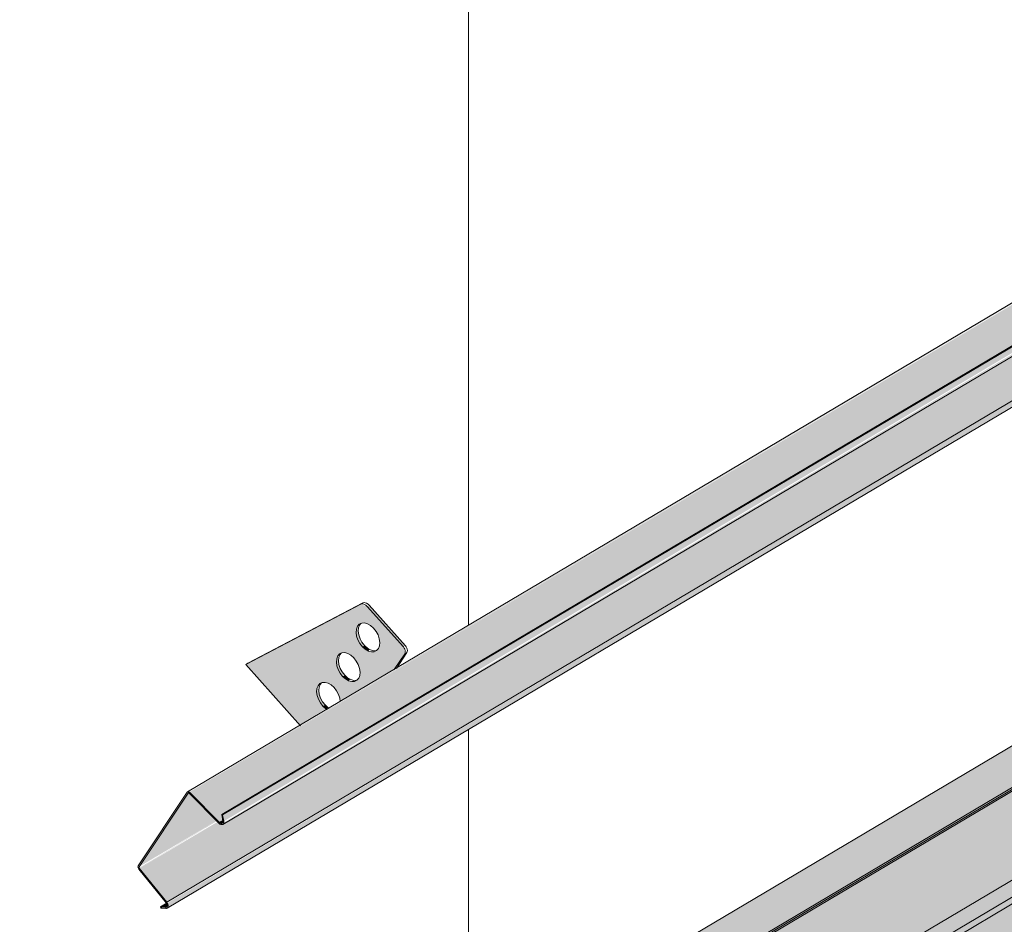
# Model space of a CAD drawing. Header units: centimetres. Extents: x 376 to 4434, y -323 to 48730.
# Tile 26 of 45: x 3611 to 3705, y 47948 to 48034. Entities that reach past the tile are written whole.
import ezdxf

# ---------------------------------------------------------------- set-up
doc = ezdxf.new("R2010")
doc.units = ezdxf.units.CM
for name, color, linetype, lineweight in [('A-GENM', 7, 'Continuous', 5), ('A-ROOF-OTLN', 7, 'Continuous', 5), ('A-ROOF-PATT', 7, 'Continuous', 50)]:
    doc.layers.add(name, color=color, linetype=linetype, lineweight=lineweight)

# ---------------------------------------------------------------- blocks, each defined once
blk = doc.blocks.new('Construction_Roof-Accessories_Lindab_KOTEGL - Construction_Roof-Accessories_Lindab_KOTEGL-9237833-_3D_ Kopia 1')
at = {"layer": 'A-GENM', "true_color": 0x383e42}
h = blk.add_hatch(color=250, dxfattribs=at)
h.paths.add_polyline_path([(-7072.013, 47967.032), (-7069.56, 47968.594), (-7070.073, 47969.143), (-7070.387, 47969.89), (-7070.381, 47970.568), (-7070.128, 47970.973), (-7069.634, 47971.095), (-7069.053, 47970.848), (-7068.529, 47970.28), (-7068.212, 47969.45), (-7068.113, 47969.345), (-7063.026, 47972.362), (-7062.092, 47973.924), (-7062.204, 47974.451), (-7065.635, 47978.293), (-7066.242, 47978.508), (-7077.153, 47972.788), (-7074.565, 47969.89)])
h.paths.add_polyline_path([(-7067.106, 47971.167), (-7067.688, 47971.414), (-7068.255, 47972.063), (-7068.529, 47972.811), (-7068.529, 47973.336), (-7068.228, 47973.806), (-7067.762, 47973.914), (-7067.181, 47973.667), (-7066.667, 47973.118), (-7066.339, 47972.27), (-7066.339, 47971.745), (-7066.613, 47971.288), (-7067.023, 47971.171)])
h.paths.add_polyline_path([(-7065.232, 47973.983), (-7065.814, 47974.229), (-7066.359, 47974.838), (-7066.655, 47975.627), (-7066.655, 47976.152), (-7066.381, 47976.609), (-7065.888, 47976.73), (-7065.306, 47976.483), (-7064.793, 47975.934), (-7064.485, 47975.23), (-7064.485, 47974.509), (-7064.739, 47974.104), (-7064.965, 47973.997)])
for points in [[(-7062.204, 47974.451), (-7062.005, 47974.569), (-7065.436, 47978.411), (-7065.635, 47978.293), (-7062.603, 47974.897)], [(-7066.088, 47974.474), (-7065.943, 47974.66), (-7066.327, 47975.276), (-7066.484, 47975.951), (-7066.552, 47976.213), (-7066.655, 47976.152), (-7066.635, 47975.482), (-7066.242, 47974.67), (-7066.096, 47974.484)], [(-7065.522, 47974.062), (-7065.409, 47974.229), (-7065.89, 47974.592), (-7066.088, 47974.474), (-7065.615, 47974.115)], [(-7067.962, 47971.658), (-7067.818, 47971.845), (-7068.201, 47972.461), (-7068.359, 47973.135), (-7068.426, 47973.397), (-7068.529, 47973.336), (-7068.509, 47972.666), (-7068.189, 47971.947), (-7068.002, 47971.709)], [(-7063.026, 47972.362), (-7062.827, 47972.48), (-7062.067, 47973.806)], [(-7067.396, 47971.246), (-7067.25, 47971.395), (-7067.764, 47971.776), (-7067.962, 47971.658), (-7067.468, 47971.288)], [(-7069.835, 47968.839), (-7069.636, 47968.956), (-7070.073, 47969.641), (-7070.231, 47970.316), (-7070.298, 47970.578), (-7070.401, 47970.517), (-7070.381, 47969.847), (-7070.061, 47969.127), (-7069.875, 47968.89)], [(-7069.468, 47968.541), (-7069.361, 47968.712), (-7069.636, 47968.956), (-7069.835, 47968.839), (-7069.56, 47968.594)]]:
    blk.add_hatch(color=250, dxfattribs=at).paths.add_polyline_path(points)
at = {"layer": 'A-GENM', "color": 250, "true_color": 0x2a2a2a}
for p, q in [((-7066.242, 47978.508), (-7077.153, 47972.788)), ((-7076.954, 47972.906), (-7066.044, 47978.626)), ((-7062.204, 47974.451), (-7065.635, 47978.293)), ((-7065.436, 47978.411), (-7062.005, 47974.569)), ((-7063.064, 47972.305), (-7062.067, 47973.806)), ((-7061.868, 47973.924), (-7062.865, 47972.423)), ((-7076.954, 47972.906), (-7077.153, 47972.788)), ((-7077.153, 47972.788), (-7071.971, 47966.985))]:
    blk.add_line(p, q, dxfattribs=at)
for points in [[(-7065.635, 47978.293, 0), (-7065.755, 47978.406, 0), (-7065.883, 47978.488, 0), (-7066.012, 47978.534, 0), (-7066.134, 47978.541, 0), (-7066.242, 47978.508, 0)], [(-7066.044, 47978.626, 0), (-7065.936, 47978.659, 0), (-7065.814, 47978.652, 0), (-7065.684, 47978.606, 0), (-7065.556, 47978.524, 0), (-7065.436, 47978.411, 0)], [(-7066.088, 47974.474, 0), (-7066.327, 47974.778, 0), (-7066.513, 47975.122, 0), (-7066.635, 47975.482, 0), (-7066.683, 47975.833, 0), (-7066.655, 47976.152, 0), (-7066.552, 47976.416, 0), (-7066.381, 47976.609, 0), (-7066.155, 47976.716, 0), (-7065.888, 47976.73, 0), (-7065.598, 47976.65, 0), (-7065.306, 47976.483, 0), (-7065.032, 47976.239, 0)], [(-7066.224, 47976.692, 0), (-7066.353, 47976.534, 0), (-7066.456, 47976.27, 0), (-7066.484, 47975.951, 0), (-7066.436, 47975.6, 0), (-7066.315, 47975.24, 0), (-7066.128, 47974.896, 0), (-7065.89, 47974.592, 0)], [(-7065.032, 47976.239, 0), (-7064.793, 47975.934, 0), (-7064.607, 47975.59, 0), (-7064.485, 47975.23, 0), (-7064.437, 47974.879, 0), (-7064.465, 47974.56, 0), (-7064.568, 47974.296, 0), (-7064.739, 47974.104, 0), (-7064.965, 47973.997, 0), (-7065.232, 47973.983, 0), (-7065.522, 47974.062, 0), (-7065.814, 47974.229, 0), (-7066.088, 47974.474, 0)], [(-7065.89, 47974.592, 0), (-7065.615, 47974.347, 0), (-7065.323, 47974.18, 0), (-7065.033, 47974.1, 0), (-7064.766, 47974.115, 0)], [(-7062.067, 47973.806, 0), (-7062.03, 47973.891, 0), (-7062.017, 47973.995, 0), (-7062.03, 47974.112, 0), (-7062.067, 47974.232, 0), (-7062.126, 47974.347, 0), (-7062.204, 47974.451, 0)], [(-7062.005, 47974.569, 0), (-7061.928, 47974.465, 0), (-7061.868, 47974.349, 0), (-7061.831, 47974.229, 0), (-7061.818, 47974.113, 0), (-7061.831, 47974.009, 0), (-7061.868, 47973.924, 0)], [(-7067.962, 47971.658, 0), (-7068.201, 47971.963, 0), (-7068.388, 47972.307, 0), (-7068.509, 47972.666, 0), (-7068.557, 47973.018, 0), (-7068.529, 47973.336, 0), (-7068.426, 47973.601, 0), (-7068.255, 47973.793, 0), (-7068.029, 47973.9, 0), (-7067.762, 47973.914, 0), (-7067.473, 47973.835, 0), (-7067.181, 47973.667, 0), (-7066.906, 47973.423, 0)], [(-7068.098, 47973.876, 0), (-7068.227, 47973.719, 0), (-7068.33, 47973.454, 0), (-7068.359, 47973.135, 0), (-7068.31, 47972.784, 0), (-7068.189, 47972.424, 0), (-7068.002, 47972.081, 0), (-7067.764, 47971.776, 0)], [(-7066.906, 47973.423, 0), (-7066.667, 47973.118, 0), (-7066.481, 47972.775, 0), (-7066.359, 47972.415, 0), (-7066.311, 47972.063, 0), (-7066.339, 47971.745, 0), (-7066.442, 47971.48, 0), (-7066.613, 47971.288, 0), (-7066.839, 47971.181, 0), (-7067.106, 47971.167, 0), (-7067.396, 47971.246, 0), (-7067.688, 47971.414, 0), (-7067.962, 47971.658, 0)], [(-7067.764, 47971.776, 0), (-7067.489, 47971.532, 0), (-7067.197, 47971.364, 0), (-7066.908, 47971.285, 0), (-7066.641, 47971.299, 0)], [(-7069.835, 47968.839, 0), (-7070.073, 47969.143, 0), (-7070.26, 47969.487, 0), (-7070.381, 47969.847, 0), (-7070.43, 47970.198, 0), (-7070.401, 47970.517, 0), (-7070.298, 47970.781, 0), (-7070.128, 47970.973, 0), (-7069.901, 47971.08, 0), (-7069.634, 47971.095, 0), (-7069.345, 47971.015, 0), (-7069.053, 47970.848, 0), (-7068.778, 47970.603, 0)], [(-7069.971, 47971.057, 0), (-7070.1, 47970.899, 0), (-7070.203, 47970.635, 0), (-7070.231, 47970.316, 0), (-7070.183, 47969.965, 0), (-7070.061, 47969.605, 0), (-7069.875, 47969.261, 0), (-7069.636, 47968.956, 0)], [(-7068.778, 47970.603, 0), (-7068.539, 47970.299, 0), (-7068.353, 47969.955, 0), (-7068.231, 47969.595, 0), (-7068.184, 47969.267, 0)], [(-7069.441, 47968.515, 0), (-7069.56, 47968.594, 0), (-7069.835, 47968.839, 0)], [(-7069.636, 47968.956, 0), (-7069.361, 47968.712, 0), (-7069.242, 47968.633, 0)]]:
    blk.add_polyline3d(points, dxfattribs=at)
blk = doc.blocks.new('Construction_Roof-Accessories_Lindab_SNO_KOTEGL - Construction_Roof-Accessories_Lindab_SNO-9237834-_3D_ Kopia 1')
at = {"layer": 'A-GENM', "true_color": 0x383e42}
for points in [[(-7082.47, 47960.646), (-6963.339, 48031.43), (-6963.557, 48031.368), (-7082.514, 47960.683), (-7082.498, 47960.669)], [(-7079.64, 47957.79), (-7079.273, 47958.111), (-7079.273, 47958.643), (-6960.815, 48028.912), (-6963.249, 48031.368), (-7082.47, 47960.646), (-7079.751, 47957.902)], [(-7079.238, 47957.912), (-6960.036, 48028.74), (-6960.126, 48029.25), (-7079.347, 47958.528), (-7079.256, 47958.018)], [(-7079.32, 47957.623), (-6960.014, 48028.512), (-6960.017, 48028.634), (-7079.235, 47957.79), (-7079.29, 47957.655)], [(-7084.654, 47950.228), (-6965.434, 48020.95), (-6967.741, 48023.812), (-7079.235, 47957.791), (-7079.348, 47957.746), (-7079.532, 47957.717), (-7079.822, 47957.86), (-7087.253, 47953.452)], [(-7084.608, 47949.665), (-6965.307, 48020.532), (-6965.376, 48020.864), (-6965.434, 48020.95), (-7084.597, 47950.142), (-7084.542, 47949.756), (-7084.562, 47949.713)], [(-7087.279, 47953.594), (-7079.92, 47957.959), (-7082.629, 47960.592), (-7087.253, 47953.633)], [(-7087.253, 47953.452), (-7079.898, 47957.938), (-7079.92, 47957.959), (-7087.269, 47953.475)], [(-7079.478, 47957.703), (-7079.231, 47957.822), (-7079.347, 47957.964), (-7079.587, 47957.746), (-7079.488, 47957.705)], [(-7084.766, 47949.743), (-7084.532, 47949.969), (-7084.654, 47950.147), (-7085.252, 47949.793), (-7084.796, 47949.746)], [(-7084.766, 47949.743), (-7084.52, 47949.862), (-7084.562, 47949.864), (-7084.761, 47949.746)]]:
    blk.add_hatch(color=250, dxfattribs=at).paths.add_polyline_path(points)
h = blk.add_hatch(color=250, dxfattribs=at)
h.paths.add_polyline_path([(-7084.706, 47950.167), (-7084.716, 47950.304), (-7084.716, 47950.18)])
h.paths.add_polyline_path([(-7079.679, 47957.716), (-7079.679, 47957.829), (-7079.709, 47957.746)])
at = {"layer": 'A-GENM', "color": 250, "true_color": 0x2a2a2a}
for p, q in [((-6963.456, 48031.428), (-7082.677, 47960.706)), ((-7079.435, 47958.547), (-6960.214, 48029.269)), ((-7079.347, 47958.528), (-6960.126, 48029.25)), ((-7079.331, 47957.616), (-6960.11, 48028.339)), ((-7084.654, 47950.228), (-6965.434, 48020.95)), ((-7084.62, 47949.657), (-6965.399, 48020.379)), ((-7082.711, 47960.673), (-7087.353, 47953.688)), ((-7087.279, 47953.594), (-7082.629, 47960.592)), ((-7082.516, 47960.579), (-7079.679, 47957.716)), ((-7079.64, 47957.79), (-7082.47, 47960.646)), ((-7079.347, 47958.528), (-7079.435, 47958.547)), ((-7079.435, 47958.547), (-7079.325, 47957.93)), ((-7079.238, 47957.912), (-7079.347, 47958.528)), ((-7079.64, 47957.79), (-7079.256, 47958.018)), ((-7087.297, 47953.382), (-7084.706, 47950.167)), ((-7084.654, 47950.228), (-7087.253, 47953.452)), ((-7085.252, 47949.793), (-7084.616, 47950.17)), ((-7084.766, 47949.743), (-7085.252, 47949.793)), ((-7085.252, 47949.793), (-7085.225, 47949.683)), ((-7085.225, 47949.683), (-7085.07, 47949.774)), ((-7085.225, 47949.683), (-7084.739, 47949.633)), ((-7084.716, 47949.746), (-7084.766, 47949.743))]:
    blk.add_line(p, q, dxfattribs=at)
for points in [[(-7082.47, 47960.646, 0), (-7082.514, 47960.683, 0), (-7082.56, 47960.708, 0), (-7082.605, 47960.72, 0), (-7082.647, 47960.718, 0), (-7082.683, 47960.702, 0), (-7082.711, 47960.673, 0)], [(-7082.629, 47960.592, 0), (-7082.616, 47960.605, 0), (-7082.599, 47960.613, 0), (-7082.579, 47960.614, 0), (-7082.558, 47960.608, 0), (-7082.537, 47960.596, 0), (-7082.516, 47960.579, 0)], [(-7079.679, 47957.716, 0), (-7079.605, 47957.654, 0), (-7079.527, 47957.612, 0), (-7079.451, 47957.593, 0), (-7079.38, 47957.596, 0), (-7079.32, 47957.623, 0), (-7079.273, 47957.672, 0), (-7079.242, 47957.739, 0), (-7079.231, 47957.821, 0), (-7079.238, 47957.912, 0)], [(-7079.427, 47957.705, 0), (-7079.478, 47957.703, 0), (-7079.532, 47957.717, 0), (-7079.587, 47957.746, 0), (-7079.64, 47957.79, 0)], [(-7079.325, 47957.93, 0), (-7079.32, 47957.865, 0), (-7079.329, 47957.807, 0), (-7079.351, 47957.759, 0), (-7079.384, 47957.725, 0), (-7079.392, 47957.72, 0)], [(-7087.353, 47953.688, 0), (-7087.371, 47953.648, 0), (-7087.378, 47953.599, 0), (-7087.373, 47953.545, 0), (-7087.357, 47953.489, 0), (-7087.331, 47953.433, 0), (-7087.297, 47953.382, 0)], [(-7087.253, 47953.452, 0), (-7087.269, 47953.475, 0), (-7087.281, 47953.501, 0), (-7087.288, 47953.527, 0), (-7087.29, 47953.553, 0), (-7087.287, 47953.575, 0), (-7087.279, 47953.594, 0)], [(-7084.739, 47949.633, 0), (-7084.669, 47949.637, 0), (-7084.608, 47949.665, 0), (-7084.562, 47949.713, 0), (-7084.532, 47949.781, 0), (-7084.52, 47949.862, 0), (-7084.527, 47949.954, 0), (-7084.554, 47950.049, 0), (-7084.597, 47950.142, 0), (-7084.654, 47950.228, 0)], [(-7084.706, 47950.167, 0), (-7084.664, 47950.106, 0), (-7084.634, 47950.04, 0), (-7084.615, 47949.972, 0), (-7084.61, 47949.907, 0), (-7084.618, 47949.848, 0), (-7084.64, 47949.8, 0), (-7084.673, 47949.765, 0), (-7084.681, 47949.76, 0)]]:
    blk.add_polyline3d(points, dxfattribs=at)

msp = doc.modelspace()

# ---------------------------------------------------------------- hatches: boundary and pattern name
at = {"layer": 'A-ROOF-OTLN', "true_color": 0x383e42}
h = msp.add_hatch(color=250, dxfattribs=at)
h.paths.add_polyline_path([(3629.692, 47915.773), (4357.831, 48347.76), (4357.766, 48347.831), (3629.539, 47915.844)])
h.paths.add_polyline_path([(4359.048, 48348.429), (4363.406, 48351.064), (4363.227, 48351.07), (4358.913, 48348.511)])
h.paths.add_polyline_path([(4365.448, 48352.226), (4380.804, 48361.335), (4380.651, 48361.406), (4365.277, 48352.286), (4365.437, 48352.23)])
h = msp.add_hatch(color=250, dxfattribs=at)
h.paths.add_polyline_path([(3634.297, 47908.497), (3635.185, 47908.621), (3635.959, 47909.134), (3636.414, 47909.825), (3636.647, 47910.674), (3636.746, 47911.225), (3636.871, 47911.277), (3636.968, 47911.423), (3637.098, 47911.633), (3637.098, 47911.727), (3649.44, 47919.157), (3648.911, 47920.025), (3648.674, 47921.676), (3648.782, 47924.165), (3649.368, 47924.924), (3650.068, 47925.421), (3651.017, 47925.831), (3652.478, 47926.143), (3653.373, 47926.232), (3655.384, 47926.054), (3656.529, 47925.738), (3657.106, 47925.501), (3657.887, 47925.006), (3658.544, 47924.448), (4360.422, 48340.914), (4360.343, 48340.948), (4359.261, 48341.708), (4358.404, 48343.041), (4357.951, 48344.672), (4357.807, 48345.86), (4357.832, 48347.708), (3629.692, 47915.773), (3629.539, 47914.48), (3629.571, 47913.822), (3629.853, 47912.696), (3630.35, 47911.583), (3631.035, 47910.551), (3631.88, 47909.66), (3632.962, 47908.923), (3633.43, 47908.687), (3633.942, 47908.575)])
h.paths.add_polyline_path([(3652.965, 47921.139), (3655.63, 47922.829), (3652.14, 47924.21), (3651.528, 47924.271), (3651.014, 47924.445), (3649.998, 47924.165), (3649.368, 47923.469), (3649.144, 47922.782), (3649.759, 47922.167), (3650.707, 47921.651), (3652.045, 47921.268), (3652.933, 47921.14)])
h.paths.add_polyline_path([(4367.563, 48345.042), (4383.655, 48354.696), (4382.468, 48355.751), (4382.037, 48356.236), (4381.405, 48357.236), (4380.804, 48358.884), (4380.68, 48359.396), (4380.68, 48360.676), (4380.68, 48361.262), (4365.448, 48352.226), (4366.215, 48351.872), (4366.998, 48351.28), (4367.364, 48350.806), (4367.563, 48350.262), (4367.563, 48345.15)])
h.paths.add_polyline_path([(4362.867, 48347.595), (4363.91, 48347.72), (4363.528, 48348.514), (4363.275, 48349.096), (4363.204, 48350.105), (4363.406, 48351.014), (4359.048, 48348.429), (4359.812, 48348.073), (4361.039, 48347.745), (4362.15, 48347.621), (4362.829, 48347.596)])
msp.add_hatch(color=250, dxfattribs=at).paths.add_polyline_path([(3637.601, 47910.41), (4388.848, 48356.176), (4388.796, 48356.649), (4388.48, 48357.071), (4388.085, 48357.195), (4387.401, 48356.81), (3637.098, 47911.633), (3637.493, 47911.391), (3637.736, 47910.919), (3637.684, 47910.494), (3637.637, 47910.447)])
h = msp.add_hatch(color=250, dxfattribs=at)
h.paths.add_polyline_path([(3635.883, 47908.76), (3653.353, 47919.123), (3654.322, 47919.99), (3654.547, 47920.462), (3637.736, 47910.613), (3637.684, 47910.686), (3637.33, 47910.543), (3637.33, 47910.631), (3637.736, 47910.919), (3637.459, 47911.423), (3637.33, 47911.453), (3636.858, 47911.173), (3636.593, 47909.81), (3636.21, 47909.134), (3636.025, 47908.923)])
h.paths.add_polyline_path([(3656.355, 47921.535), (3657.41, 47922.065), (3657.143, 47922.003), (3656.426, 47921.577)])
h.paths.add_polyline_path([(3658.655, 47922.268), (4387.131, 48354.479), (4387.526, 48354.93), (4387.706, 48355.375), (3658.603, 47922.868), (3658.655, 47922.384)])
at = {"layer": 'A-ROOF-PATT', "lineweight": 5}
h = msp.add_hatch(dxfattribs=at)
h.set_pattern_fill('FP_22', color=256, style=0, pattern_type=2)
h.set_pattern_definition([(90, (-7583.53, 41453.13), (-111.262, 27.33), [])])
h.paths.add_polyline_path([(3628.932, 47919.625), (4373.352, 48361.335), (4062.648, 48709.25), (3318.16, 48267.617), (3625.62, 47923.333)])
h.paths.add_polyline_path([(3625.411, 47949.665), (3625.411, 47949.804), (3625.253, 47949.743), (3624.767, 47949.793), (3625.303, 47950.18), (3622.728, 47953.553), (3622.766, 47953.838), (3627.39, 47960.592), (3627.549, 47960.828), (3638.006, 47967.032), (3632.866, 47972.788), (3634.757, 47973.793), (3643.864, 47978.478), (3644.421, 47978.315), (3644.583, 47978.411), (3647.952, 47974.532), (3647.815, 47974.451), (3647.952, 47973.806), (3648.067, 47973.798), (3647.192, 47972.48), (3717.487, 48014.18), (3712.346, 48019.936), (3714.416, 48021.035), (3723.345, 48025.626), (3723.901, 48025.463), (3724.063, 48025.559), (3727.433, 48021.68), (3727.295, 48021.599), (3727.433, 48020.954), (3727.548, 48020.946), (3726.672, 48019.628), (3757.227, 48037.754), (3752.087, 48043.51), (3753.978, 48044.515), (3763.085, 48049.2), (3763.641, 48049.037), (3763.803, 48049.133), (3767.173, 48045.254), (3767.036, 48045.173), (3767.173, 48044.528), (3767.288, 48044.52), (3766.412, 48043.202), (3836.708, 48084.902), (3831.567, 48090.658), (3833.458, 48091.663), (3842.565, 48096.348), (3843.122, 48096.185), (3843.284, 48096.282), (3846.653, 48092.403), (3846.516, 48092.321), (3846.653, 48091.676), (3846.769, 48091.669), (3845.893, 48090.351), (3876.448, 48108.476), (3871.307, 48114.232), (3873.198, 48115.237), (3882.306, 48119.922), (3882.862, 48119.759), (3883.024, 48119.856), (3886.393, 48115.977), (3886.256, 48115.895), (3886.393, 48115.25), (3886.509, 48115.243), (3885.633, 48113.925), (3955.928, 48155.624), (3950.788, 48161.38), (3952.679, 48162.386), (3961.786, 48167.07), (3962.342, 48166.908), (3962.504, 48167.004), (3965.874, 48163.125), (3965.756, 48162.954), (3965.874, 48162.398), (3965.989, 48162.391), (3965.113, 48161.073), (3995.669, 48179.198), (3990.528, 48184.954), (3992.419, 48185.96), (4001.526, 48190.644), (4002.083, 48190.482), (4002.245, 48190.578), (4005.614, 48186.699), (4005.477, 48186.618), (4005.614, 48185.972), (4005.729, 48185.965), (4004.854, 48184.647), (4075.149, 48226.346), (4070.009, 48232.103), (4071.9, 48233.108), (4081.007, 48237.792), (4081.563, 48237.63), (4081.725, 48237.726), (4085.095, 48233.847), (4084.958, 48233.766), (4085.095, 48233.121), (4085.21, 48233.113), (4084.334, 48231.795), (4114.889, 48249.92), (4109.749, 48255.677), (4111.64, 48256.682), (4120.747, 48261.366), (4121.303, 48261.204), (4121.465, 48261.3), (4124.835, 48257.421), (4124.698, 48257.34), (4124.835, 48256.695), (4124.95, 48256.687), (4124.304, 48255.505), (4194.37, 48297.069), (4189.229, 48302.825), (4191.12, 48303.83), (4200.227, 48308.514), (4200.784, 48308.352), (4200.946, 48308.448), (4204.315, 48304.569), (4204.178, 48304.488), (4204.315, 48303.843), (4204.431, 48303.835), (4203.555, 48302.517), (4234.11, 48320.643), (4228.969, 48326.399), (4230.86, 48327.404), (4239.968, 48332.088), (4240.524, 48331.926), (4240.686, 48332.022), (4244.056, 48328.143), (4243.918, 48328.062), (4244.056, 48327.417), (4244.171, 48327.409), (4243.295, 48326.091), (4313.59, 48367.791), (4308.45, 48373.547), (4310.341, 48374.552), (4319.448, 48379.237), (4320.004, 48379.074), (4320.167, 48379.17), (4323.536, 48375.291), (4323.399, 48375.21), (4323.536, 48374.565), (4323.651, 48374.557), (4322.775, 48373.239), (4342.829, 48385.016), (4342.911, 48384.94), (4345.307, 48382.523), (4345.996, 48382.861), (4346.07, 48382.005), (4345.703, 48381.767), (4338.382, 48377.423), (4340.816, 48374.287), (4340.735, 48373.998), (3625.457, 47949.692)])
h.paths.add_polyline_path([(3640.75, 47968.659), (3641.828, 47969.299), (3641.666, 47969.955), (3641.128, 47970.704), (3640.674, 47971.015), (3640.118, 47971.08), (3639.721, 47970.781), (3639.759, 47970.601), (3639.816, 47970.635), (3639.861, 47969.89), (3640.184, 47969.21), (3640.658, 47968.712)])
h.paths.add_polyline_path([(3642.913, 47971.167), (3643.406, 47971.288), (3643.68, 47971.745), (3643.66, 47972.415), (3643.352, 47973.118), (3642.764, 47973.71), (3642.257, 47973.914), (3641.764, 47973.793), (3641.49, 47973.336), (3641.689, 47973.454), (3641.709, 47972.784), (3642.057, 47972.029), (3642.623, 47971.478), (3642.737, 47971.314), (3642.702, 47971.225), (3642.861, 47971.181)])
h.paths.add_polyline_path([(3644.787, 47973.983), (3645.28, 47974.104), (3645.554, 47974.56), (3645.534, 47975.23), (3645.226, 47975.934), (3644.713, 47976.483), (3644.131, 47976.73), (3643.638, 47976.609), (3643.364, 47976.152), (3643.552, 47976.152), (3643.583, 47975.6), (3643.953, 47974.817), (3644.497, 47974.294), (3644.696, 47974.18), (3644.497, 47974.062), (3644.735, 47973.997)])
h.paths.add_polyline_path([(3720.23, 48015.807), (3721.309, 48016.447), (3721.112, 48017.167), (3720.608, 48017.852), (3720.155, 48018.163), (3719.598, 48018.228), (3719.201, 48017.929), (3719.24, 48017.749), (3719.297, 48017.783), (3719.317, 48017.113), (3719.665, 48016.358), (3720.138, 48015.86)])
h.paths.add_polyline_path([(3722.393, 48018.315), (3722.887, 48018.436), (3723.16, 48018.893), (3723.14, 48019.563), (3722.832, 48020.267), (3722.319, 48020.815), (3721.738, 48021.062), (3721.244, 48020.941), (3720.971, 48020.484), (3721.169, 48020.602), (3721.189, 48019.932), (3721.537, 48019.178), (3722.104, 48018.626), (3722.217, 48018.462), (3722.183, 48018.373), (3722.341, 48018.329)])
h.paths.add_polyline_path([(3724.267, 48021.131), (3724.761, 48021.252), (3725.034, 48021.709), (3725.014, 48022.378), (3724.706, 48023.082), (3724.193, 48023.631), (3723.612, 48023.878), (3723.118, 48023.757), (3722.845, 48023.3), (3723.033, 48023.3), (3723.063, 48022.748), (3723.456, 48021.936), (3723.978, 48021.442), (3724.177, 48021.328), (3723.978, 48021.21), (3724.215, 48021.145)])
h.paths.add_polyline_path([(3759.971, 48039.381), (3761.049, 48040.021), (3760.887, 48040.677), (3760.348, 48041.426), (3759.895, 48041.737), (3759.338, 48041.803), (3758.941, 48041.503), (3758.98, 48041.323), (3759.037, 48041.357), (3759.057, 48040.687), (3759.405, 48039.932), (3759.878, 48039.434)])
h.paths.add_polyline_path([(3762.133, 48041.889), (3762.627, 48042.01), (3762.9, 48042.467), (3762.881, 48043.137), (3762.573, 48043.841), (3761.985, 48044.432), (3761.478, 48044.636), (3760.984, 48044.515), (3760.711, 48044.058), (3760.909, 48044.176), (3760.929, 48043.506), (3761.277, 48042.752), (3761.844, 48042.2), (3761.958, 48042.036), (3761.923, 48041.947), (3762.081, 48041.903)])
h.paths.add_polyline_path([(3764.007, 48044.705), (3764.501, 48044.826), (3764.775, 48045.283), (3764.755, 48045.953), (3764.447, 48046.656), (3763.933, 48047.205), (3763.352, 48047.452), (3762.858, 48047.331), (3762.585, 48046.874), (3762.773, 48046.874), (3762.803, 48046.322), (3763.151, 48045.567), (3763.718, 48045.016), (3763.917, 48044.902), (3763.718, 48044.784), (3763.956, 48044.719)])
h.paths.add_polyline_path([(3839.451, 48086.529), (3840.529, 48087.169), (3840.333, 48087.889), (3839.829, 48088.574), (3839.375, 48088.886), (3838.819, 48088.951), (3838.422, 48088.652), (3838.46, 48088.471), (3838.518, 48088.505), (3838.538, 48087.835), (3838.885, 48087.08), (3839.359, 48086.582)])
h.paths.add_polyline_path([(3841.614, 48089.037), (3842.107, 48089.158), (3842.381, 48089.615), (3842.361, 48090.285), (3842.053, 48090.989), (3841.54, 48091.538), (3840.958, 48091.784), (3840.465, 48091.663), (3840.191, 48091.207), (3840.39, 48091.324), (3840.41, 48090.655), (3840.798, 48089.848), (3841.324, 48089.348), (3841.438, 48089.184), (3841.403, 48089.095), (3841.562, 48089.051)])
h.paths.add_polyline_path([(3843.488, 48091.853), (3843.982, 48091.974), (3844.255, 48092.431), (3844.214, 48093.164), (3843.927, 48093.804), (3843.414, 48094.353), (3842.832, 48094.6), (3842.339, 48094.479), (3842.065, 48094.022), (3842.254, 48094.022), (3842.284, 48093.47), (3842.677, 48092.658), (3843.199, 48092.164), (3843.397, 48092.05), (3843.199, 48091.932), (3843.436, 48091.867)])
h.paths.add_polyline_path([(3879.191, 48110.104), (3880.27, 48110.743), (3880.107, 48111.399), (3879.569, 48112.148), (3879.116, 48112.46), (3878.559, 48112.525), (3878.162, 48112.226), (3878.201, 48112.045), (3878.258, 48112.079), (3878.278, 48111.409), (3878.626, 48110.654), (3879.099, 48110.156)])
h.paths.add_polyline_path([(3881.354, 48112.611), (3881.848, 48112.732), (3882.121, 48113.189), (3882.101, 48113.859), (3881.793, 48114.563), (3881.206, 48115.154), (3880.698, 48115.359), (3880.205, 48115.237), (3879.931, 48114.781), (3880.13, 48114.899), (3880.15, 48114.229), (3880.498, 48113.474), (3881.065, 48112.923), (3881.178, 48112.758), (3881.144, 48112.669), (3881.302, 48112.626)])
h.paths.add_polyline_path([(3883.228, 48115.427), (3883.722, 48115.548), (3883.995, 48116.005), (3883.975, 48116.675), (3883.667, 48117.378), (3883.154, 48117.927), (3882.573, 48118.174), (3882.079, 48118.053), (3881.806, 48117.596), (3881.994, 48117.596), (3882.024, 48117.044), (3882.372, 48116.289), (3882.939, 48115.738), (3883.138, 48115.624), (3882.939, 48115.506), (3883.176, 48115.441)])
h.paths.add_polyline_path([(3958.672, 48157.252), (3959.75, 48157.891), (3959.553, 48158.611), (3959.05, 48159.296), (3958.596, 48159.608), (3958.04, 48159.673), (3957.643, 48159.374), (3957.681, 48159.193), (3957.738, 48159.227), (3957.758, 48158.557), (3958.106, 48157.802), (3958.58, 48157.305)])
h.paths.add_polyline_path([(3960.835, 48159.759), (3961.328, 48159.881), (3961.602, 48160.337), (3961.582, 48161.007), (3961.274, 48161.711), (3960.76, 48162.26), (3960.179, 48162.507), (3959.685, 48162.386), (3959.412, 48161.929), (3959.611, 48162.047), (3959.631, 48161.377), (3959.978, 48160.622), (3960.545, 48160.071), (3960.659, 48159.906), (3960.624, 48159.817), (3960.783, 48159.774)])
h.paths.add_polyline_path([(3962.709, 48162.575), (3963.202, 48162.696), (3963.476, 48163.153), (3963.456, 48163.823), (3963.148, 48164.527), (3962.634, 48165.075), (3962.053, 48165.322), (3961.559, 48165.201), (3961.286, 48164.744), (3961.474, 48164.744), (3961.505, 48164.192), (3961.897, 48163.381), (3962.419, 48162.886), (3962.618, 48162.772), (3962.419, 48162.654), (3962.657, 48162.589)])
h.paths.add_polyline_path([(3998.412, 48180.826), (3999.49, 48181.465), (3999.328, 48182.122), (3998.79, 48182.87), (3998.336, 48183.182), (3997.78, 48183.247), (3997.383, 48182.948), (3997.421, 48182.767), (3997.479, 48182.801), (3997.498, 48182.131), (3997.846, 48181.376), (3998.32, 48180.879)])
h.paths.add_polyline_path([(4000.575, 48183.333), (4001.068, 48183.455), (4001.342, 48183.911), (4001.322, 48184.581), (4001.014, 48185.285), (4000.426, 48185.876), (3999.919, 48186.081), (3999.426, 48185.96), (3999.152, 48185.503), (3999.351, 48185.621), (3999.371, 48184.951), (3999.719, 48184.196), (4000.285, 48183.645), (4000.399, 48183.48), (4000.364, 48183.391), (4000.523, 48183.348)])
h.paths.add_polyline_path([(4002.449, 48186.149), (4002.942, 48186.27), (4003.216, 48186.727), (4003.196, 48187.397), (4002.888, 48188.101), (4002.375, 48188.649), (4001.793, 48188.896), (4001.3, 48188.775), (4001.026, 48188.318), (4001.214, 48188.318), (4001.245, 48187.766), (4001.593, 48187.012), (4002.16, 48186.46), (4002.358, 48186.346), (4002.16, 48186.228), (4002.397, 48186.163)])
h.paths.add_polyline_path([(4077.893, 48227.974), (4078.971, 48228.613), (4078.809, 48229.27), (4078.27, 48230.019), (4077.817, 48230.33), (4077.26, 48230.395), (4076.863, 48230.096), (4076.902, 48229.915), (4076.959, 48229.949), (4076.979, 48229.279), (4077.327, 48228.525), (4077.8, 48228.027)])
h.paths.add_polyline_path([(4080.055, 48230.482), (4080.549, 48230.603), (4080.822, 48231.059), (4080.802, 48231.729), (4080.494, 48232.433), (4079.907, 48233.025), (4079.4, 48233.229), (4078.906, 48233.108), (4078.633, 48232.651), (4078.831, 48232.769), (4078.851, 48232.099), (4079.199, 48231.344), (4079.766, 48230.793), (4079.879, 48230.628), (4079.845, 48230.539), (4080.003, 48230.496)])
h.paths.add_polyline_path([(4081.929, 48233.297), (4082.423, 48233.418), (4082.696, 48233.875), (4082.676, 48234.545), (4082.369, 48235.249), (4081.855, 48235.798), (4081.274, 48236.044), (4080.78, 48235.923), (4080.507, 48235.467), (4080.695, 48235.467), (4080.725, 48234.915), (4081.118, 48234.103), (4081.64, 48233.608), (4081.839, 48233.494), (4081.64, 48233.377), (4081.877, 48233.311)])
h.paths.add_polyline_path([(4117.633, 48251.548), (4118.711, 48252.188), (4118.549, 48252.844), (4118.011, 48253.593), (4117.473, 48253.927), (4117.001, 48253.969), (4116.603, 48253.67), (4116.642, 48253.489), (4116.699, 48253.523), (4116.719, 48252.853), (4117.067, 48252.099), (4117.541, 48251.601)])
h.paths.add_polyline_path([(4119.795, 48254.056), (4120.289, 48254.177), (4120.562, 48254.634), (4120.543, 48255.303), (4120.235, 48256.007), (4119.647, 48256.599), (4119.14, 48256.803), (4118.646, 48256.682), (4118.373, 48256.225), (4118.572, 48256.343), (4118.591, 48255.673), (4118.939, 48254.918), (4119.506, 48254.367), (4119.62, 48254.202), (4119.585, 48254.113), (4119.744, 48254.07)])
h.paths.add_polyline_path([(4121.67, 48256.871), (4122.163, 48256.992), (4122.437, 48257.449), (4122.417, 48258.119), (4122.109, 48258.823), (4121.595, 48259.372), (4121.014, 48259.619), (4120.511, 48259.486), (4120.247, 48259.041), (4120.435, 48259.041), (4120.466, 48258.489), (4120.813, 48257.734), (4121.38, 48257.183), (4121.579, 48257.069), (4121.38, 48256.951), (4121.618, 48256.886)])
h.paths.add_polyline_path([(4197.113, 48298.696), (4198.191, 48299.336), (4198.029, 48299.992), (4197.491, 48300.741), (4197.037, 48301.052), (4196.481, 48301.117), (4196.084, 48300.818), (4196.122, 48300.637), (4196.18, 48300.671), (4196.2, 48300.001), (4196.548, 48299.247), (4197.021, 48298.749)])
h.paths.add_polyline_path([(4199.276, 48301.204), (4199.769, 48301.325), (4200.043, 48301.782), (4200.023, 48302.452), (4199.715, 48303.155), (4199.127, 48303.747), (4198.62, 48303.951), (4198.127, 48303.83), (4197.853, 48303.373), (4198.052, 48303.491), (4198.072, 48302.821), (4198.42, 48302.066), (4198.987, 48301.515), (4199.1, 48301.351), (4199.066, 48301.261), (4199.224, 48301.218)])
h.paths.add_polyline_path([(4201.15, 48304.019), (4201.644, 48304.141), (4201.917, 48304.597), (4201.897, 48305.267), (4201.589, 48305.971), (4201.076, 48306.52), (4200.494, 48306.767), (4200.001, 48306.646), (4199.727, 48306.189), (4199.916, 48306.189), (4199.946, 48305.637), (4200.294, 48304.882), (4200.861, 48304.331), (4201.059, 48304.217), (4200.861, 48304.099), (4201.098, 48304.034)])
h.paths.add_polyline_path([(4236.853, 48322.27), (4237.932, 48322.91), (4237.77, 48323.566), (4237.231, 48324.315), (4236.778, 48324.626), (4236.221, 48324.691), (4235.824, 48324.392), (4235.863, 48324.211), (4235.92, 48324.245), (4235.94, 48323.576), (4236.288, 48322.821), (4236.761, 48322.323)])
h.paths.add_polyline_path([(4239.016, 48324.778), (4239.51, 48324.899), (4239.783, 48325.356), (4239.763, 48326.026), (4239.455, 48326.729), (4238.868, 48327.321), (4238.361, 48327.525), (4237.867, 48327.404), (4237.594, 48326.947), (4237.792, 48327.065), (4237.812, 48326.395), (4238.16, 48325.64), (4238.727, 48325.089), (4238.84, 48324.925), (4238.806, 48324.836), (4238.964, 48324.792)])
h.paths.add_polyline_path([(4240.89, 48327.593), (4241.384, 48327.715), (4241.657, 48328.171), (4241.637, 48328.841), (4241.329, 48329.545), (4240.816, 48330.094), (4240.226, 48330.34), (4239.741, 48330.22), (4239.468, 48329.763), (4239.656, 48329.763), (4239.686, 48329.211), (4240.079, 48328.399), (4240.601, 48327.905), (4240.8, 48327.791), (4240.601, 48327.673), (4240.838, 48327.608)])
h.paths.add_polyline_path([(4316.334, 48369.418), (4317.412, 48370.058), (4317.25, 48370.714), (4316.712, 48371.463), (4316.258, 48371.774), (4315.702, 48371.839), (4315.305, 48371.54), (4315.343, 48371.36), (4315.4, 48371.394), (4315.42, 48370.724), (4315.768, 48369.969), (4316.242, 48369.471)])
h.paths.add_polyline_path([(4318.497, 48371.926), (4318.99, 48372.047), (4319.264, 48372.504), (4319.244, 48373.174), (4318.936, 48373.877), (4318.348, 48374.469), (4317.841, 48374.673), (4317.347, 48374.552), (4317.074, 48374.095), (4317.273, 48374.213), (4317.293, 48373.543), (4317.641, 48372.789), (4318.207, 48372.237), (4318.321, 48372.073), (4318.286, 48371.984), (4318.445, 48371.94)])
h.paths.add_polyline_path([(4320.371, 48374.742), (4320.864, 48374.863), (4321.138, 48375.319), (4321.118, 48375.989), (4320.81, 48376.693), (4320.296, 48377.242), (4319.715, 48377.489), (4319.222, 48377.368), (4318.948, 48376.911), (4319.136, 48376.911), (4319.173, 48376.341), (4319.515, 48375.604), (4320.081, 48375.053), (4320.28, 48374.939), (4320.081, 48374.821), (4320.319, 48374.756)])
at = {"layer": 'A-ROOF-PATT', "true_color": 0xc7ae96}
h = msp.add_hatch(color=253, dxfattribs=at)
h.paths.add_polyline_path([(3629.366, 47915.924), (4357.743, 48347.999), (4357.582, 48348.659), (4357.673, 48350.629), (4358.276, 48351.416), (4358.976, 48351.912), (4359.925, 48352.322), (4361.241, 48352.62), (4362.281, 48352.724), (4364.292, 48352.546), (4365.253, 48352.454), (4380.478, 48361.486), (4373.421, 48361.258), (3628.932, 47919.625), (3628.995, 47919.084)])
h.paths.add_polyline_path([(4358.76, 48348.603), (4362.938, 48351.081), (4362.278, 48351.105), (4360.343, 48350.799), (4359.922, 48350.691), (4358.976, 48350.26), (4358.276, 48349.715), (4358.052, 48349.274), (4358.667, 48348.659)])
h = msp.add_hatch(color=253, dxfattribs=at)
h.paths.add_polyline_path([(3629.366, 47901.449), (3648.674, 47912.902), (3648.674, 47916.347), (3635.093, 47908.393), (3634.297, 47908.331), (3633.104, 47908.687), (3632.201, 47909.235), (3631.525, 47909.81), (3630.599, 47910.959), (3630.005, 47912.028), (3629.569, 47913.276), (3629.431, 47913.834), (3629.373, 47914.893), (3629.539, 47915.844), (4357.743, 48347.817), (4357.743, 48347.999), (3629.366, 47915.844), (3629.366, 47908.497)])
h.paths.add_polyline_path([(3658.655, 47918.823), (4357.743, 48333.525), (4357.743, 48336.97), (3658.655, 47922.268), (3658.655, 47919.084)])
h.paths.add_polyline_path([(4367.563, 48339.35), (4380.478, 48347.011), (4380.478, 48350.457), (4367.563, 48342.795), (4367.563, 48340.776)])
h.paths.add_polyline_path([(4358.913, 48348.511), (4362.938, 48350.938), (4362.938, 48351.081), (4358.76, 48348.603)])
h.paths.add_polyline_path([(4365.277, 48352.286), (4380.478, 48361.406), (4380.478, 48361.486), (4365.084, 48352.354)])

# ---------------------------------------------------------------- linework, layer by layer
at = {"layer": 'A-ROOF-OTLN'}
for p, q in [((3625.62, 47917.66), (4376.732, 48363.223)), ((4387.99, 48357.16), (3636.878, 47911.597)), ((3637.588, 47910.402), (4388.7, 48355.964)), ((3635.663, 47908.609), (4386.775, 48354.172)), ((4357.656, 48347.948), (3629.366, 47915.924)), ((4357.766, 48347.831), (3629.539, 47915.844)), ((4357.863, 48347.726), (3629.692, 47915.773))]:
    msp.add_line(p, q, dxfattribs=at)

# ---------------------------------------------------------------- block references
at = {"layer": 'A-GENM', "color": 250, "true_color": 0x2a2a2a}
for name in ['Construction_Roof-Accessories_Lindab_SNO_KOTEGL - Construction_Roof-Accessories_Lindab_SNO-9237834-_3D_ Kopia 1', 'Construction_Roof-Accessories_Lindab_KOTEGL - Construction_Roof-Accessories_Lindab_KOTEGL-9237833-_3D_ Kopia 1']:
    msp.add_blockref(name, (10710.019, 0), dxfattribs=at)

doc.saveas('drawing.dxf')
